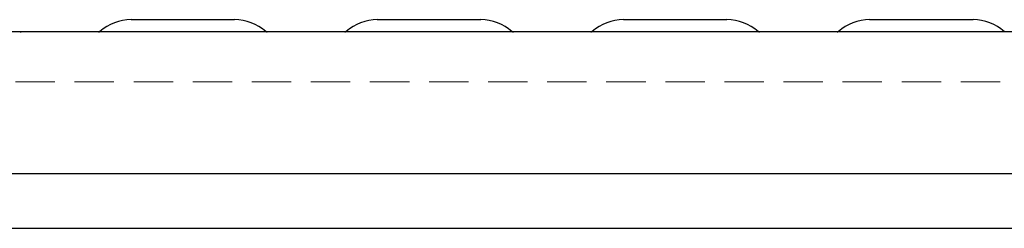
# Model space of a CAD drawing. Header units: inches. Extents: x 35 to 206, y 22 to 147.
# Tile 25 of 51: x 72.36 to 92.36, y 120.1 to 124.34. Entities that reach past the tile are written whole.
import ezdxf

# ---------------------------------------------------------------- set-up
doc = ezdxf.new("R2010")
doc.units = ezdxf.units.IN
doc.header["$LTSCALE"] = 16
doc.header["$MEASUREMENT"] = 0
doc.linetypes.add('HIDDEN', pattern=[0.075, 0.05, -0.025])
doc.layers.add('FORMAT', color=7, linetype='Continuous')

msp = doc.modelspace()

# ---------------------------------------------------------------- linework, layer by layer
at = {"color": 7, "linetype": 'Continuous', "lineweight": 25}
for p, q in [((76.726, 124.342), (74.624, 124.342)), ((81.726, 124.342), (79.624, 124.342)), ((86.726, 124.342), (84.624, 124.342)), ((91.726, 124.342), (89.624, 124.342)), ((99.262, 124.092), (62.088, 124.092)), ((73.982, 124.097), (72.368, 124.097)), ((78.982, 124.097), (77.368, 124.097)), ((83.982, 124.097), (82.368, 124.097)), ((88.982, 124.097), (87.368, 124.097)), ((99.269, 121.205), (62.081, 121.205)), ((100.373, 120.1), (60.977, 120.1))]:
    msp.add_line(p, q, dxfattribs=at)
for centre, radius, start, end in [((74.624, 123.386), 0.957, 90, 131.463), ((76.726, 123.386), 0.957, 48.537, 90), ((79.624, 123.386), 0.957, 90, 131.463), ((81.726, 123.386), 0.957, 48.537, 90), ((84.624, 123.386), 0.957, 90, 131.463), ((86.726, 123.386), 0.957, 48.537, 90), ((89.624, 123.386), 0.957, 90, 131.463), ((91.726, 123.386), 0.957, 48.537, 90), ((72.387, 124.133), 0.0407, 228.537, 270), ((73.963, 124.133), 0.0407, 270, 311.463), ((77.387, 124.133), 0.0407, 228.537, 270), ((78.963, 124.133), 0.0407, 270, 311.463), ((82.387, 124.133), 0.0407, 228.537, 270), ((83.963, 124.133), 0.0407, 270, 311.463), ((87.387, 124.133), 0.0407, 228.537, 270), ((88.963, 124.133), 0.0407, 270, 311.463)]:
    msp.add_arc(centre, radius, start, end, dxfattribs=at)
at = {"layer": 'FORMAT', "linetype": 'HIDDEN', "lineweight": 18}
msp.add_line((62.675, 123.081), (98.675, 123.081), dxfattribs=at)

doc.saveas('drawing.dxf')
